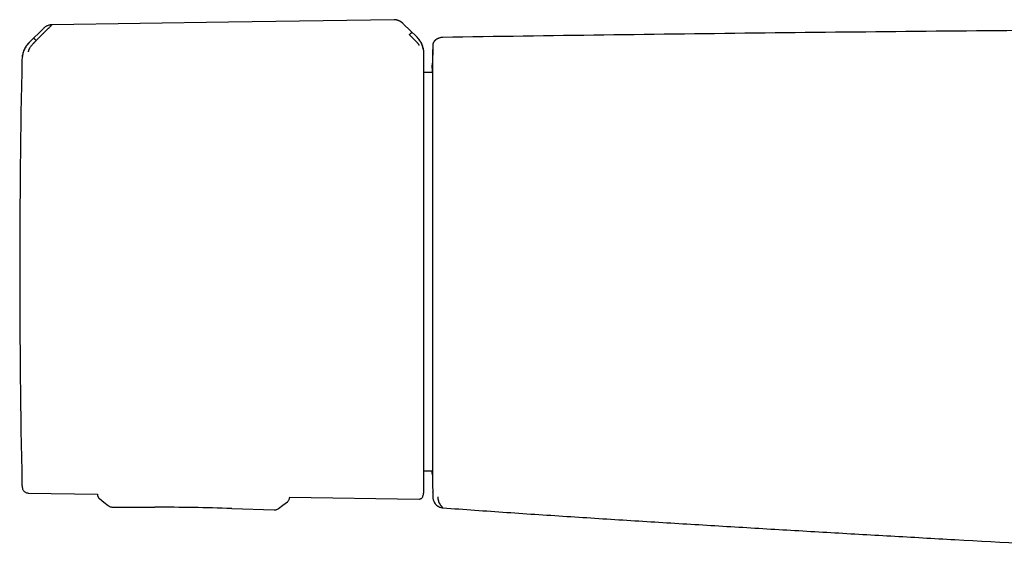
# Model space of a CAD drawing. Header units: millimetres. Extents: x 8 to 955, y 12 to 2039.
# Tile 52 of 115: x 346 to 444, y 1087 to 1142. Entities that reach past the tile are written whole.
import ezdxf

# ---------------------------------------------------------------- set-up
doc = ezdxf.new("R2010")
doc.units = ezdxf.units.MM

msp = doc.modelspace()

# ---------------------------------------------------------------- linework, layer by layer
at = {"color": 7, "linetype": 'Continuous', "lineweight": 30}
for p, q in [((347.881, 1140.835), (346.472, 1139.435)), ((347.88, 1140.834), (347.877, 1140.831)), ((347.881, 1140.835), (347.88, 1140.834)), ((347.98, 1140.923), (347.925, 1140.876)), ((348.721, 1141.184), (348.721, 1141.185)), ((383.922, 1141.269), (383.862, 1141.326)), ((385.233, 1139.979), (383.921, 1141.27)), ((347.166, 1139.629), (347.318, 1139.781)), ((346.48, 1139.441), (346.48, 1139.425)), ((386.837, 1139.119), (386.831, 1139.074)), ((386.785, 1136.87), (386.785, 1136.863)), ((386.795, 1136.432), (385.955, 1136.417)), ((385.955, 1096.61), (386.794, 1096.595)), ((346.371, 1094.375), (353.294, 1094.269)), ((386.836, 1094.448), (386.831, 1094.493)), ((353.294, 1094.269), (353.294, 1094.217)), ((353.294, 1094.218), (353.297, 1094.159)), ((353.294, 1094.217), (353.294, 1094.218)), ((372.297, 1093.493), (372.33, 1093.525)), ((372.5, 1093.973), (372.498, 1093.882)), ((372.5, 1093.973), (385.47, 1093.773)), ((354.353, 1093.126), (354.353, 1093.126)), ((354.79, 1092.971), (354.79, 1092.971)), ((354.79, 1092.97), (359.024, 1092.962)), ((366.727, 1092.827), (370.959, 1092.688)), ((370.959, 1092.689), (370.96, 1092.692)), ((387.84, 1092.896), (387.848, 1092.895)), ((387.849, 1092.901), (387.849, 1092.904))]:
    msp.add_line(p, q, dxfattribs=at)
at = {"color": 7, "linetype": 'Continuous', "lineweight": 30, "flags": 128}
for points in [[(382.985, 1141.706), (366.387, 1141.453), (348.721, 1141.185)], [(353.482, 1093.821), (353.926, 1093.465), (354.351, 1093.124)], [(371.404, 1092.827), (371.84, 1093.153), (372.296, 1093.493)]]:
    msp.add_lwpolyline(points, dxfattribs=at)
at = {"color": 7, "linetype": 'Continuous', "lineweight": 30}
for centre, radius, start, end in [((1386.583, 1116.77), 1000, 178.72201, 178.819431), ((1345.513, 1116.513), 1000, 178.78316, 181.21684), ((1386.583, 1116.77), 1000, 181.179071, 181.276504), ((348.215, 1095.329), 2.478, 181.21695, 190.53807), ((358.513, 842.962), 250, 88.11717, 89.88289)]:
    msp.add_arc(centre, radius, start, end, dxfattribs=at)
for points, knots in [([(383.867, 1141.322), (383.85, 1141.337), (383.82, 1141.364), (383.78, 1141.398), (383.749, 1141.422), (383.726, 1141.44), (383.703, 1141.457), (383.667, 1141.483), (383.603, 1141.525), (383.503, 1141.582), (383.385, 1141.635), (383.257, 1141.675), (383.127, 1141.702), (383.034, 1141.705), (382.985, 1141.706)], [0, 0, 0, 0, 0.071977, 0.128604, 0.170152, 0.196915, 0.220274, 0.254643, 0.331159, 0.450191, 0.601559, 0.719858, 0.852255, 1, 1, 1, 1]), ([(383.863, 1141.322), (383.833, 1141.35), (383.759, 1141.418), (383.628, 1141.51), (383.487, 1141.589), (383.355, 1141.643), (383.233, 1141.678), (383.109, 1141.699), (383.026, 1141.7), (382.985, 1141.7)], [0, 0, 0, 0, 0.124818, 0.308657, 0.486725, 0.617043, 0.745284, 0.872465, 1, 1, 1, 1]), ([(348.721, 1141.174), (348.714, 1141.167), (348.698, 1141.153), (348.66, 1141.117), (348.61, 1141.07), (348.545, 1141.006), (348.463, 1140.924), (348.389, 1140.849), (348.334, 1140.794), (348.304, 1140.764), (348.273, 1140.733), (348.241, 1140.701), (348.208, 1140.668), (348.156, 1140.616), (348.078, 1140.54), (348.001, 1140.464), (347.948, 1140.411), (347.923, 1140.386), (347.898, 1140.361), (347.872, 1140.335), (347.845, 1140.308), (347.817, 1140.281), (347.789, 1140.253), (347.736, 1140.2), (347.663, 1140.126), (347.573, 1140.036), (347.498, 1139.96), (347.436, 1139.898), (347.387, 1139.849), (347.352, 1139.815), (347.331, 1139.794), (347.321, 1139.785), (347.319, 1139.782), (347.318, 1139.781), (347.318, 1139.781), (347.318, 1139.781)], [0, 0, 0, 0, 0.0513747, 0.1056689, 0.1631079, 0.2238355, 0.2958393, 0.3720948, 0.3927762, 0.4137467, 0.4350053, 0.4565509, 0.4783823, 0.5004983, 0.5579327, 0.6251262, 0.6394527, 0.6541429, 0.6691941, 0.6846034, 0.7003676, 0.7164834, 0.7329474, 0.749756, 0.8087127, 0.8594415, 0.9021225, 0.936928, 0.9640104, 0.9834939, 0.9954712, 0.9986644, 0.9995643, 0.9998401, 1, 1, 1, 1]), ([(348.721, 1141.188), (348.673, 1141.185), (348.574, 1141.18), (348.427, 1141.15), (348.295, 1141.107), (348.177, 1141.054), (348.076, 1140.994), (348.01, 1140.95), (347.98, 1140.923), (347.979, 1140.923)], [0, 0, 0, 0, 0.18236, 0.368701, 0.558493, 0.703024, 0.849503, 0.998238, 1, 1, 1, 1]), ([(383.921, 1141.27), (383.921, 1141.27), (383.921, 1141.269), (383.922, 1141.269), (383.922, 1141.269)], [0, 0, 0, 0, 0.948807, 1, 1, 1, 1]), ([(516.783, 1140.922), (511.41, 1140.919), (500.664, 1140.913), (484.545, 1140.864), (468.426, 1140.787), (452.307, 1140.679), (436.189, 1140.541), (420.071, 1140.371), (403.953, 1140.174), (393.208, 1140.017), (387.836, 1139.938)], [0, 0, 0, 0, 0.125002, 0.250002, 0.375001, 0.5, 0.624999, 0.749998, 0.874998, 1, 1, 1, 1]), ([(347.166, 1139.629), (347.146, 1139.609), (347.107, 1139.57), (347.053, 1139.514), (347.003, 1139.463), (346.959, 1139.418), (346.92, 1139.377), (346.887, 1139.341), (346.858, 1139.311), (346.803, 1139.251), (346.726, 1139.163), (346.633, 1139.049), (346.558, 1138.952), (346.502, 1138.867), (346.468, 1138.804), (346.444, 1138.756), (346.429, 1138.721), (346.415, 1138.687), (346.401, 1138.648), (346.388, 1138.605), (346.378, 1138.562), (346.372, 1138.526), (346.371, 1138.513), (346.371, 1138.507)], [0, 0, 0, 0, 0.0440345, 0.0846111, 0.1216293, 0.155008, 0.1846831, 0.2106052, 0.2327366, 0.2510498, 0.341134, 0.4242335, 0.5004685, 0.5590697, 0.6200391, 0.6514678, 0.683569, 0.7163671, 0.7498718, 0.8052083, 0.8657492, 0.9309592, 1, 1, 1, 1]), ([(346.902, 1139.846), (346.905, 1139.846), (346.91, 1139.846), (346.928, 1139.836), (346.953, 1139.819), (346.983, 1139.795), (347.02, 1139.765), (347.063, 1139.726), (347.112, 1139.681), (347.148, 1139.646), (347.166, 1139.629)], [0, 0, 0, 0, 0.13185, 0.266949, 0.401808, 0.533179, 0.658508, 0.776625, 0.888795, 1, 1, 1, 1]), ([(384.491, 1140.208), (384.509, 1140.225), (384.545, 1140.261), (384.595, 1140.307), (384.639, 1140.346), (384.677, 1140.377), (384.709, 1140.402), (384.734, 1140.419), (384.753, 1140.428), (384.758, 1140.428), (384.761, 1140.428)], [0, 0, 0, 0, 0.111644, 0.224241, 0.3426, 0.467942, 0.599125, 0.733665, 0.868411, 1, 1, 1, 1]), ([(385.47, 1139.118), (385.469, 1139.125), (385.469, 1139.138), (385.457, 1139.175), (385.436, 1139.218), (385.409, 1139.262), (385.375, 1139.304), (385.339, 1139.346), (385.297, 1139.393), (385.253, 1139.443), (385.209, 1139.492), (385.162, 1139.542), (385.109, 1139.596), (385.051, 1139.655), (384.986, 1139.72), (384.916, 1139.79), (384.859, 1139.847), (384.817, 1139.888), (384.792, 1139.913), (384.764, 1139.94), (384.732, 1139.971), (384.699, 1140.005), (384.662, 1140.041), (384.622, 1140.08), (384.582, 1140.12), (384.545, 1140.156), (384.518, 1140.183), (384.501, 1140.198), (384.494, 1140.205), (384.492, 1140.207), (384.491, 1140.208), (384.491, 1140.208), (384.491, 1140.208), (384.491, 1140.208), (384.491, 1140.208)], [0, 0, 0, 0, 0.069378, 0.134468, 0.194638, 0.249711, 0.286603, 0.328862, 0.37663, 0.419896, 0.461045, 0.499963, 0.543343, 0.590062, 0.64011, 0.693451, 0.750023, 0.766419, 0.784871, 0.80536, 0.827867, 0.852367, 0.878829, 0.907219, 0.937495, 0.964715, 0.984147, 0.995886, 0.998893, 0.999683, 0.9999, 0.999964, 0.999986, 1, 1, 1, 1]), ([(385.855, 1138.839), (385.855, 1138.85), (385.854, 1138.874), (385.844, 1138.924), (385.835, 1138.964), (385.829, 1138.987), (385.822, 1139.015), (385.809, 1139.058), (385.791, 1139.11), (385.771, 1139.164), (385.751, 1139.215), (385.731, 1139.265), (385.712, 1139.312), (385.687, 1139.372), (385.65, 1139.46), (385.565, 1139.6), (385.427, 1139.773), (385.3, 1139.899), (385.235, 1139.964)], [0, 0, 0, 0, 0.125554, 0.251039, 0.290001, 0.310057, 0.344618, 0.393554, 0.456767, 0.493798, 0.534579, 0.576341, 0.60187, 0.627562, 0.693703, 0.759502, 0.875658, 1, 1, 1, 1]), ([(385.577, 1139.574), (385.555, 1139.609), (385.497, 1139.7), (385.386, 1139.84), (385.292, 1139.939), (385.243, 1139.99)], [0, 0, 0, 0, 0.233925, 0.604793, 1, 1, 1, 1]), ([(387.484, 1139.867), (387.476, 1139.864), (387.459, 1139.858), (387.435, 1139.848), (387.41, 1139.837), (387.387, 1139.827), (387.365, 1139.818), (387.344, 1139.808), (387.325, 1139.799), (387.307, 1139.79), (387.29, 1139.782), (387.274, 1139.773), (387.258, 1139.765), (387.244, 1139.757), (387.23, 1139.749), (387.214, 1139.74), (387.196, 1139.73), (387.176, 1139.717), (387.157, 1139.705), (387.138, 1139.692), (387.119, 1139.678), (387.101, 1139.665), (387.084, 1139.651), (387.067, 1139.637), (387.05, 1139.622), (387.034, 1139.607), (387.021, 1139.593), (387.008, 1139.58), (386.997, 1139.568), (386.985, 1139.554), (386.973, 1139.539), (386.961, 1139.523), (386.949, 1139.507), (386.939, 1139.493), (386.933, 1139.482), (386.928, 1139.475), (386.924, 1139.468), (386.92, 1139.461), (386.915, 1139.453), (386.91, 1139.444), (386.905, 1139.434), (386.899, 1139.423), (386.894, 1139.411), (386.888, 1139.399), (386.882, 1139.385), (386.876, 1139.371), (386.871, 1139.356), (386.865, 1139.341), (386.86, 1139.324), (386.855, 1139.307), (386.851, 1139.288), (386.846, 1139.268), (386.842, 1139.248), (386.839, 1139.227), (386.838, 1139.213), (386.837, 1139.205)], [0, 0, 0, 0, 0.024387, 0.053652, 0.08176, 0.108709, 0.134499, 0.159131, 0.182605, 0.204921, 0.227056, 0.247921, 0.267514, 0.285835, 0.303409, 0.320708, 0.346653, 0.371954, 0.396611, 0.420623, 0.443992, 0.46652, 0.488012, 0.510726, 0.532156, 0.552302, 0.571162, 0.585079, 0.598651, 0.613146, 0.628642, 0.642575, 0.657229, 0.672603, 0.677942, 0.683363, 0.689101, 0.695756, 0.703359, 0.711909, 0.721408, 0.733101, 0.745969, 0.760013, 0.775232, 0.791627, 0.809197, 0.827942, 0.847864, 0.869994, 0.893415, 0.918126, 0.944127, 0.971418, 1, 1, 1, 1]), ([(387.836, 1139.938), (387.791, 1139.936), (387.703, 1139.931), (387.584, 1139.905), (387.514, 1139.878), (387.484, 1139.867)], [0, 0, 0, 0, 0.372184, 0.737473, 1, 1, 1, 1]), ([(346.469, 1139.438), (346.415, 1139.381), (346.307, 1139.268), (346.165, 1139.078), (346.04, 1138.874), (345.934, 1138.659), (345.85, 1138.434), (345.789, 1138.203), (345.75, 1137.969), (345.742, 1137.812), (345.738, 1137.735)], [0, 0, 0, 0, 0.122985, 0.247681, 0.373545, 0.5, 0.626456, 0.752319, 0.877015, 1, 1, 1, 1]), ([(346.48, 1139.425), (346.476, 1139.42), (346.456, 1139.401), (346.412, 1139.357), (346.342, 1139.287), (346.253, 1139.191), (346.158, 1139.062), (346.068, 1138.916), (345.988, 1138.76), (345.918, 1138.601), (345.861, 1138.44), (345.821, 1138.294), (345.797, 1138.177), (345.786, 1138.103), (345.78, 1138.047), (345.78, 1138.023), (345.779, 1138.011)], [0, 0, 0, 0, 0.0075393, 0.0326022, 0.0741798, 0.1249292, 0.188679, 0.2655647, 0.3319143, 0.4056341, 0.4860449, 0.5739841, 0.669568, 0.7723255, 0.8825374, 1, 1, 1, 1]), ([(385.955, 1138.285), (385.955, 1138.313), (385.954, 1138.366), (385.951, 1138.441), (385.946, 1138.502), (385.941, 1138.55), (385.937, 1138.586), (385.933, 1138.616), (385.928, 1138.645), (385.923, 1138.677), (385.917, 1138.714), (385.908, 1138.763), (385.895, 1138.825), (385.872, 1138.918), (385.834, 1139.044), (385.774, 1139.205), (385.711, 1139.346), (385.663, 1139.43), (385.648, 1139.457)], [0, 0, 0, 0, 0.094994, 0.176379, 0.244151, 0.286084, 0.320448, 0.347415, 0.367419, 0.389589, 0.416733, 0.450449, 0.498666, 0.556108, 0.660786, 0.786719, 0.93366, 1, 1, 1, 1]), ([(386.831, 1139.074), (386.831, 1139.059), (386.831, 1139.029), (386.83, 1138.976), (386.83, 1138.932), (386.83, 1138.905), (386.83, 1138.876), (386.83, 1138.848), (386.83, 1138.804), (386.83, 1138.74), (386.831, 1138.648), (386.831, 1138.573), (386.831, 1138.524), (386.831, 1138.506), (386.831, 1138.487), (386.831, 1138.468), (386.831, 1138.45), (386.831, 1138.431), (386.831, 1138.411), (386.831, 1138.379), (386.831, 1138.332), (386.831, 1138.287), (386.831, 1138.261), (386.831, 1138.254), (386.831, 1138.247), (386.831, 1138.24), (386.831, 1138.234), (386.831, 1138.219), (386.831, 1138.193), (386.831, 1138.165), (386.83, 1138.149)], [0, 0, 0, 0, 0.14172, 0.279117, 0.321419, 0.363306, 0.404779, 0.444063, 0.476545, 0.570818, 0.661533, 0.74874, 0.763221, 0.777502, 0.791584, 0.805465, 0.819148, 0.832631, 0.845916, 0.859002, 0.898844, 0.936744, 0.940795, 0.944763, 0.948649, 0.952452, 0.956174, 0.959813, 0.975864, 1, 1, 1, 1]), ([(386.837, 1139.209), (386.837, 1139.207), (386.837, 1139.203), (386.836, 1139.192), (386.836, 1139.17), (386.835, 1139.136), (386.835, 1139.12)], [0, 0, 0, 0, 0.2499399, 0.4999136, 0.7499214, 1, 1, 1, 1]), ([(385.955, 1138.279), (385.955, 1138.282), (385.955, 1138.29), (385.955, 1138.287), (385.955, 1138.285)], [0, 0, 0, 0, 0.501965, 1, 1, 1, 1]), ([(385.955, 1116.68), (385.955, 1116.917), (385.955, 1117.392), (385.955, 1118.105), (385.955, 1118.825), (385.955, 1119.55), (385.955, 1120.281), (385.955, 1121.001), (385.955, 1121.709), (385.955, 1122.404), (385.955, 1123.099), (385.955, 1123.791), (385.955, 1124.496), (385.955, 1125.209), (385.955, 1125.931), (385.955, 1126.644), (385.955, 1127.347), (385.955, 1128.04), (385.955, 1128.706), (385.955, 1129.346), (385.955, 1129.959), (385.955, 1130.556), (385.955, 1131.137), (385.955, 1131.712), (385.955, 1132.277), (385.955, 1132.832), (385.955, 1133.362), (385.955, 1133.868), (385.955, 1134.348), (385.955, 1134.793), (385.955, 1135.205), (385.955, 1135.584), (385.955, 1135.937), (385.955, 1136.266), (385.955, 1136.576), (385.955, 1136.864), (385.955, 1137.129), (385.955, 1137.366), (385.955, 1137.575), (385.955, 1137.756), (385.955, 1137.906), (385.955, 1138.029), (385.955, 1138.126), (385.955, 1138.199), (385.955, 1138.253), (385.955, 1138.27), (385.955, 1138.279)], [0, 0, 0, 0, 0.021321, 0.042639, 0.064194, 0.08621, 0.108235, 0.130678, 0.152041, 0.173418, 0.195241, 0.217141, 0.239058, 0.262769, 0.286478, 0.310328, 0.334414, 0.358509, 0.382785, 0.405748, 0.428726, 0.45182, 0.474925, 0.498049, 0.522586, 0.547119, 0.57164, 0.596075, 0.620517, 0.644826, 0.667656, 0.690502, 0.713078, 0.735594, 0.758129, 0.781575, 0.805019, 0.828309, 0.851218, 0.874135, 0.896664, 0.917687, 0.938723, 0.959219, 0.979603, 1, 1, 1, 1]), ([(386.784, 1136.853), (386.784, 1136.819), (386.782, 1136.747), (386.78, 1136.629), (386.778, 1136.522), (386.777, 1136.455), (386.777, 1136.432)], [0, 0, 0, 0, 0.272786, 0.5714, 0.852205, 1, 1, 1, 1]), ([(386.785, 1136.863), (386.785, 1136.898), (386.787, 1136.995), (386.79, 1137.117), (386.792, 1137.232), (386.794, 1137.311), (386.795, 1137.353), (386.795, 1137.359), (386.795, 1137.36)], [0, 0, 0, 0, 0.124037, 0.335901, 0.546726, 0.75684, 0.966575, 1, 1, 1, 1]), ([(386.795, 1137.374), (386.795, 1137.371), (386.795, 1137.366), (386.795, 1137.324), (386.795, 1137.256), (386.795, 1137.16), (386.795, 1137.036), (386.795, 1136.876), (386.795, 1136.675), (386.795, 1136.426), (386.795, 1136.14), (386.795, 1135.833), (386.795, 1135.514), (386.795, 1135.188), (386.795, 1134.837), (386.795, 1134.46), (386.795, 1134.06), (386.795, 1133.645), (386.795, 1133.217), (386.795, 1132.78), (386.795, 1132.323), (386.795, 1131.849), (386.795, 1131.347), (386.795, 1130.817), (386.795, 1130.258), (386.795, 1129.68), (386.795, 1129.082), (386.795, 1128.466), (386.795, 1127.798), (386.795, 1127.076), (386.795, 1126.298), (386.795, 1125.5), (386.795, 1124.726), (386.795, 1123.98), (386.795, 1123.267), (386.795, 1122.547), (386.795, 1121.819), (386.795, 1121.082), (386.795, 1120.352), (386.795, 1119.629), (386.795, 1118.919), (386.795, 1118.207), (386.795, 1117.495), (386.795, 1116.767), (386.795, 1116.024), (386.795, 1115.268), (386.795, 1114.516), (386.795, 1113.766), (386.795, 1113.021), (386.795, 1112.237), (386.795, 1111.418), (386.795, 1110.567), (386.795, 1109.726), (386.795, 1108.939), (386.795, 1108.206), (386.795, 1107.526), (386.795, 1106.859), (386.795, 1106.204), (386.795, 1105.562), (386.795, 1104.946), (386.795, 1104.359), (386.795, 1103.799), (386.795, 1103.256), (386.795, 1102.73), (386.795, 1102.21), (386.795, 1101.699), (386.795, 1101.2), (386.795, 1100.721), (386.795, 1100.262), (386.795, 1099.825), (386.794, 1099.386), (386.794, 1098.951), (386.794, 1098.526), (386.794, 1098.134), (386.794, 1097.793), (386.794, 1097.499), (386.794, 1097.247), (386.794, 1097.022), (386.794, 1096.822), (386.794, 1096.649), (386.794, 1096.505), (386.794, 1096.39), (386.794, 1096.301), (386.794, 1096.239), (386.794, 1096.2), (386.794, 1096.195), (386.794, 1096.193)], [0, 0, 0, 0, 0.011728, 0.023422, 0.035095, 0.046765, 0.058446, 0.070116, 0.08383, 0.09754, 0.111271, 0.12505, 0.136716, 0.148368, 0.160023, 0.171696, 0.183403, 0.195114, 0.20611, 0.217082, 0.228041, 0.239001, 0.249976, 0.261551, 0.273133, 0.284738, 0.296382, 0.308081, 0.319757, 0.333457, 0.347158, 0.360883, 0.374658, 0.386377, 0.398058, 0.409718, 0.42137, 0.433032, 0.444801, 0.4559, 0.466959, 0.477989, 0.489006, 0.500023, 0.511747, 0.523438, 0.535112, 0.546785, 0.558473, 0.570145, 0.583856, 0.597559, 0.611281, 0.625046, 0.636699, 0.648344, 0.659994, 0.671667, 0.683377, 0.695096, 0.706099, 0.717072, 0.72803, 0.738986, 0.749952, 0.76152, 0.773096, 0.784696, 0.796336, 0.808031, 0.819707, 0.833408, 0.847109, 0.860835, 0.874611, 0.886333, 0.898018, 0.90968, 0.921335, 0.932998, 0.944771, 0.955875, 0.966936, 0.977968, 0.988984, 1, 1, 1, 1]), ([(385.955, 1094.74), (385.955, 1094.744), (385.955, 1094.752), (385.955, 1094.796), (385.955, 1094.864), (385.955, 1094.958), (385.955, 1095.08), (385.955, 1095.227), (385.955, 1095.397), (385.955, 1095.591), (385.955, 1095.81), (385.955, 1096.055), (385.955, 1096.323), (385.955, 1096.61), (385.955, 1096.916), (385.955, 1097.247), (385.955, 1097.6), (385.955, 1097.978), (385.955, 1098.405), (385.955, 1098.886), (385.955, 1099.428), (385.955, 1100), (385.955, 1100.601), (385.955, 1101.195), (385.955, 1101.776), (385.955, 1102.337), (385.955, 1102.915), (385.955, 1103.507), (385.955, 1104.114), (385.955, 1104.733), (385.955, 1105.364), (385.955, 1106.005), (385.955, 1106.655), (385.955, 1107.313), (385.955, 1107.977), (385.955, 1108.673), (385.955, 1109.401), (385.955, 1110.158), (385.955, 1110.918), (385.955, 1111.678), (385.955, 1112.436), (385.955, 1113.177), (385.955, 1113.9), (385.955, 1114.603), (385.955, 1115.299), (385.955, 1115.99), (385.955, 1116.45), (385.955, 1116.68)], [0, 0, 0, 0, 0.02138, 0.04276, 0.064386, 0.086483, 0.108589, 0.131122, 0.152576, 0.174043, 0.195965, 0.217963, 0.23998, 0.261249, 0.282514, 0.303796, 0.325402, 0.347002, 0.368621, 0.394822, 0.421021, 0.447308, 0.473643, 0.499999, 0.521951, 0.543898, 0.565864, 0.5877, 0.609529, 0.631379, 0.652984, 0.674584, 0.696204, 0.717473, 0.738737, 0.76002, 0.783356, 0.80669, 0.829856, 0.85261, 0.875372, 0.897718, 0.918552, 0.9394, 0.959674, 0.979831, 1, 1, 1, 1]), ([(386.794, 1096.209), (386.794, 1096.209), (386.794, 1096.215), (386.793, 1096.256), (386.792, 1096.334), (386.789, 1096.445), (386.787, 1096.545), (386.786, 1096.595)], [0, 0, 0, 0, 0.008978, 0.25691, 0.505338, 0.75343, 1, 1, 1, 1]), ([(345.778, 1094.882), (345.786, 1094.846), (345.804, 1094.771), (345.856, 1094.665), (345.929, 1094.568), (346.023, 1094.485), (346.132, 1094.423), (346.251, 1094.384), (346.331, 1094.378), (346.371, 1094.375)], [0, 0, 0, 0, 0.1327943, 0.2722667, 0.4162174, 0.5619347, 0.7132846, 0.8601895, 1, 1, 1, 1]), ([(385.855, 1094.056), (385.872, 1094.118), (385.905, 1094.238), (385.935, 1094.417), (385.953, 1094.587), (385.954, 1094.689), (385.955, 1094.74)], [0, 0, 0, 0, 0.264834, 0.515751, 0.758652, 1, 1, 1, 1]), ([(386.834, 1094.447), (386.835, 1094.419), (386.836, 1094.362), (386.837, 1094.302), (386.838, 1094.256), (386.839, 1094.233), (386.839, 1094.222)], [0, 0, 0, 0, 0.250041, 0.500055, 0.750051, 1, 1, 1, 1]), ([(353.3, 1094.16), (353.301, 1094.142), (353.305, 1094.086), (353.328, 1094.018), (353.356, 1093.975), (353.363, 1093.964)], [0, 0, 0, 0, 0.257405, 0.805383, 1, 1, 1, 1]), ([(353.364, 1093.964), (353.378, 1093.939), (353.409, 1093.885), (353.456, 1093.845), (353.482, 1093.822)], [0, 0, 0, 0, 0.454514, 1, 1, 1, 1]), ([(372.297, 1093.494), (372.325, 1093.518), (372.383, 1093.567), (372.445, 1093.663), (372.488, 1093.77), (372.494, 1093.845), (372.498, 1093.882)], [0, 0, 0, 0, 0.246772, 0.5, 0.753228, 1, 1, 1, 1]), ([(385.47, 1093.773), (385.501, 1093.775), (385.565, 1093.778), (385.657, 1093.812), (385.744, 1093.871), (385.817, 1093.955), (385.844, 1094.026), (385.857, 1094.06)], [0, 0, 0, 0, 0.180173, 0.369594, 0.562929, 0.787408, 1, 1, 1, 1]), ([(386.839, 1094.225), (386.839, 1094.221), (386.84, 1094.214), (386.84, 1094.203), (386.841, 1094.191), (386.841, 1094.179), (386.841, 1094.166), (386.842, 1094.153), (386.842, 1094.139), (386.843, 1094.125), (386.843, 1094.111), (386.844, 1094.096), (386.844, 1094.081), (386.845, 1094.065), (386.845, 1094.05), (386.846, 1094.034), (386.846, 1094.018), (386.847, 1094.003), (386.847, 1093.987), (386.848, 1093.972), (386.849, 1093.957), (386.849, 1093.943), (386.85, 1093.929), (386.85, 1093.915), (386.851, 1093.903), (386.851, 1093.891), (386.851, 1093.88), (386.852, 1093.869), (386.852, 1093.86), (386.853, 1093.852), (386.853, 1093.845), (386.854, 1093.839), (386.854, 1093.835), (386.854, 1093.834), (386.854, 1093.833)], [0, 0, 0, 0, 0.012477, 0.026191, 0.041141, 0.057328, 0.074752, 0.093067, 0.112573, 0.133271, 0.15516, 0.178724, 0.203527, 0.22957, 0.256853, 0.285375, 0.315138, 0.34614, 0.378311, 0.411719, 0.446362, 0.482244, 0.519364, 0.557027, 0.595886, 0.635939, 0.677187, 0.720508, 0.765071, 0.810876, 0.857922, 0.906207, 0.955731, 1, 1, 1, 1]), ([(386.854, 1093.833), (386.854, 1093.827), (386.858, 1093.777), (386.882, 1093.684), (386.933, 1093.537), (387.017, 1093.382), (387.141, 1093.227), (387.289, 1093.096), (387.44, 1093.005), (387.584, 1092.946), (387.714, 1092.91), (387.803, 1092.9), (387.848, 1092.895)], [0, 0, 0, 0, 0.0122553, 0.1033012, 0.1933191, 0.3271398, 0.4603698, 0.5935544, 0.7272201, 0.8170468, 0.907804, 1, 1, 1, 1]), ([(387.342, 1093.985), (387.342, 1093.956), (387.342, 1093.898), (387.342, 1093.835), (387.344, 1093.783), (387.346, 1093.756), (387.347, 1093.742)], [0, 0, 0, 0, 0.250462, 0.500698, 0.750592, 1, 1, 1, 1]), ([(387.347, 1093.743), (387.351, 1093.738), (387.36, 1093.727), (387.37, 1093.711), (387.376, 1093.699), (387.38, 1093.691), (387.382, 1093.686), (387.383, 1093.682), (387.385, 1093.678), (387.386, 1093.673), (387.387, 1093.667), (387.389, 1093.66), (387.39, 1093.651), (387.392, 1093.642), (387.393, 1093.631), (387.393, 1093.622), (387.394, 1093.613), (387.394, 1093.607), (387.395, 1093.599), (387.395, 1093.592), (387.396, 1093.586), (387.397, 1093.579), (387.397, 1093.572), (387.398, 1093.565), (387.399, 1093.558), (387.4, 1093.553), (387.4, 1093.549), (387.401, 1093.546), (387.402, 1093.544), (387.403, 1093.541), (387.404, 1093.537), (387.405, 1093.532), (387.408, 1093.526), (387.41, 1093.518), (387.414, 1093.51), (387.417, 1093.5), (387.422, 1093.49), (387.426, 1093.479), (387.432, 1093.466), (387.439, 1093.451), (387.447, 1093.434), (387.454, 1093.419), (387.462, 1093.404), (387.469, 1093.39), (387.476, 1093.377), (387.482, 1093.365), (387.489, 1093.353), (387.494, 1093.345), (387.498, 1093.338), (387.5, 1093.333), (387.503, 1093.329), (387.505, 1093.324), (387.508, 1093.32), (387.51, 1093.316), (387.513, 1093.311), (387.523, 1093.295), (387.545, 1093.26), (387.581, 1093.207), (387.625, 1093.147), (387.674, 1093.086), (387.728, 1093.024), (387.785, 1092.96), (387.827, 1092.917), (387.848, 1092.896)], [0, 0, 0, 0, 0.016605, 0.034176, 0.052717, 0.057774, 0.062898, 0.068091, 0.073351, 0.076984, 0.084283, 0.092372, 0.102524, 0.113697, 0.12589, 0.139104, 0.146432, 0.154768, 0.163441, 0.171591, 0.179216, 0.186319, 0.196155, 0.204769, 0.212162, 0.218333, 0.223283, 0.22628, 0.229056, 0.232605, 0.236929, 0.242027, 0.249653, 0.258539, 0.268683, 0.280087, 0.292751, 0.305666, 0.31783, 0.338698, 0.35853, 0.377329, 0.395092, 0.411821, 0.427245, 0.44167, 0.455098, 0.467527, 0.473368, 0.478959, 0.484301, 0.489393, 0.494236, 0.498829, 0.504999, 0.512248, 0.558051, 0.629271, 0.701467, 0.774638, 0.848785, 0.923905, 1, 1, 1, 1]), ([(354.35, 1093.125), (354.382, 1093.102), (354.446, 1093.055), (354.556, 1093.007), (354.671, 1092.977), (354.749, 1092.973), (354.788, 1092.971)], [0, 0, 0, 0, 0.2412583, 0.4894351, 0.7442699, 1, 1, 1, 1]), ([(370.961, 1092.688), (371, 1092.689), (371.078, 1092.69), (371.195, 1092.717), (371.307, 1092.762), (371.373, 1092.806), (371.406, 1092.828)], [0, 0, 0, 0, 0.259442, 0.513212, 0.759452, 1, 1, 1, 1]), ([(387.848, 1092.895), (389.982, 1092.742), (394.248, 1092.436), (400.649, 1092.013), (407.051, 1091.607), (413.453, 1091.212), (419.856, 1090.825), (426.259, 1090.449), (432.663, 1090.081), (441.714, 1089.573), (453.412, 1088.931), (465.08, 1088.3), (474.07, 1087.817), (479.105, 1087.544), (482.864, 1087.346), (485.347, 1087.227), (487.833, 1087.123), (489.491, 1087.074), (490.32, 1087.05)], [0, 0, 0, 0, 0.06251, 0.12501, 0.187506, 0.249999, 0.312493, 0.374986, 0.437478, 0.499968, 0.639942, 0.779913, 0.841499, 0.90309, 0.927299, 0.951519, 0.975751, 1, 1, 1, 1])]:
    msp.add_open_spline(points, degree=3, knots=knots, dxfattribs=at)

doc.saveas('drawing.dxf')
